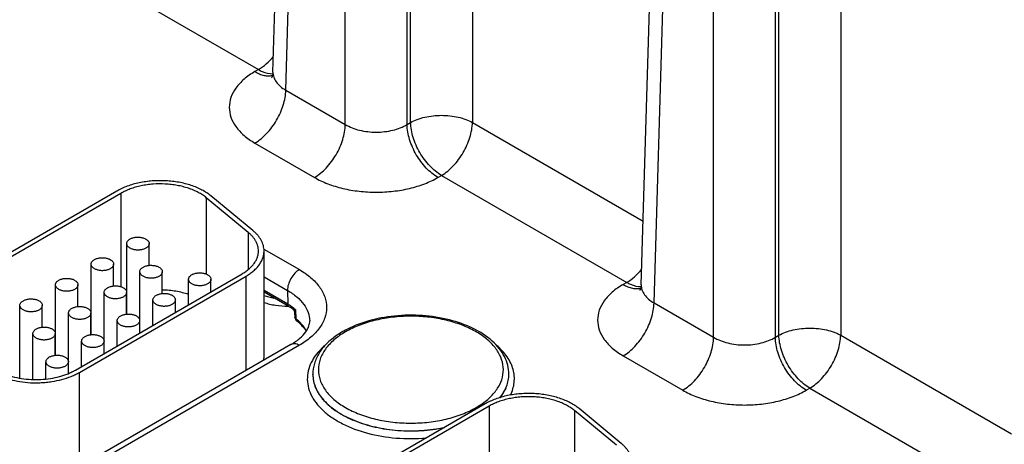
# Model space of a CAD drawing. Header units: inches. Extents: x 0 to 34, y 0 to 22.
# Tile 43 of 56: x 24.1 to 25.8, y 16.2 to 17. Entities that reach past the tile are written whole.
import ezdxf

# ---------------------------------------------------------------- set-up
doc = ezdxf.new("R2010")
doc.units = ezdxf.units.IN
doc.header["$LTSCALE"] = 1.87
doc.header["$MEASUREMENT"] = 0
doc.layers.get('0').update_dxf_attribs({"linetype": 'CONTINUOUS'})
doc.layers.add('02___PRT_ALL_AXES', color=7, linetype='CONTINUOUS')

msp = doc.modelspace()

# ---------------------------------------------------------------- linework, layer by layer
at = {"color": 7, "linetype": 'CONTINUOUS'}
for p, q in [((24.5151, 16.876), (24.551, 18.0635)), ((24.538, 16.8438), (24.5739, 18.0305)), ((24.6443, 16.7825), (24.6443, 17.9899)), ((24.7546, 16.7825), (24.7546, 17.9899)), ((24.7609, 16.7862), (24.7609, 17.9935)), ((25.1727, 16.4963), (25.2086, 17.6838)), ((25.1956, 16.4641), (25.2315, 17.6508)), ((25.3019, 16.4028), (25.3019, 17.6102)), ((25.4122, 16.4028), (25.4122, 17.6102)), ((25.4185, 16.4065), (25.4185, 17.6138)), ((24.8712, 17.5278), (24.8712, 16.7862)), ((25.5288, 17.1481), (25.5288, 16.4065)), ((24.1585, 17.0714), (24.4892, 16.8805)), ((24.4892, 16.8805), (24.4828, 16.8768)), ((24.5151, 16.876), (24.5151, 16.876)), ((24.538, 16.8438), (24.6443, 16.7825)), ((24.7546, 16.7825), (24.7609, 16.7862)), ((24.8712, 16.7862), (25.1762, 16.6101)), ((24.4828, 16.7494), (24.5891, 16.6881)), ((24.8097, 16.6881), (24.8161, 16.6917)), ((24.8161, 16.6917), (25.1468, 16.5008)), ((24.2363, 16.6637), (23.9067, 16.4734)), ((24.2433, 16.6596), (23.9138, 16.4693)), ((24.2433, 16.6596), (24.2433, 16.4931)), ((24.396, 16.6519), (24.396, 16.5155)), ((24.4711, 16.5899), (24.396, 16.6519)), ((24.4793, 16.5932), (24.4041, 16.6552)), ((24.4711, 16.5899), (24.4711, 16.5239)), ((24.2541, 16.4442), (24.2541, 16.57)), ((24.2941, 16.5311), (24.2941, 16.57)), ((24.4987, 16.5603), (24.5623, 16.5236)), ((24.4992, 16.3674), (24.4992, 16.5568)), ((24.1904, 16.4074), (24.1904, 16.5332)), ((24.2304, 16.4944), (24.2304, 16.5332)), ((24.1625, 16.3443), (24.4599, 16.516)), ((24.1696, 16.3402), (24.467, 16.5119)), ((24.2774, 16.4106), (24.2774, 16.5197)), ((24.3174, 16.4809), (24.3174, 16.5197)), ((24.467, 16.3436), (24.467, 16.5119)), ((24.4992, 16.5107), (24.541, 16.4865)), ((24.1268, 16.3707), (24.1268, 16.4965)), ((24.1668, 16.4576), (24.1668, 16.4965)), ((24.3644, 16.4608), (24.3644, 16.5063)), ((24.4044, 16.4839), (24.4044, 16.5063)), ((25.1468, 16.5008), (25.1404, 16.4971)), ((25.1727, 16.4963), (25.1727, 16.4963)), ((24.2138, 16.3739), (24.2138, 16.483)), ((24.2538, 16.4441), (24.2538, 16.483)), ((24.5414, 16.4617), (24.4992, 16.4861)), ((24.5433, 16.4577), (24.4992, 16.4832)), ((24.541, 16.4865), (24.5414, 16.4617)), ((24.0632, 16.3301), (24.0632, 16.4597)), ((24.1032, 16.4209), (24.1032, 16.4597)), ((24.3008, 16.4241), (24.3008, 16.4695)), ((24.3408, 16.4472), (24.3408, 16.4695)), ((25.1956, 16.4641), (25.3019, 16.4028)), ((24.1501, 16.3384), (24.1501, 16.4463)), ((24.1901, 16.4074), (24.1901, 16.4463)), ((24.1904, 16.4396), (24.1901, 16.4394)), ((24.5512, 16.4554), (24.5511, 16.4555)), ((24.5538, 16.4465), (24.554, 16.4389)), ((24.5553, 16.4523), (24.5557, 16.436)), ((24.2371, 16.3873), (24.2371, 16.4328)), ((24.2771, 16.4104), (24.2771, 16.4328)), ((24.0865, 16.3276), (24.0865, 16.4095)), ((24.1265, 16.3707), (24.1265, 16.4095)), ((25.4122, 16.4028), (25.4185, 16.4065)), ((25.5288, 16.4065), (25.8338, 16.2304)), ((24.1268, 16.4029), (24.1265, 16.4027)), ((24.5473, 16.39), (24.1675, 16.1707)), ((24.1735, 16.3506), (24.1735, 16.396)), ((24.5623, 16.3885), (24.1825, 16.1692)), ((24.2135, 16.3737), (24.2135, 16.396)), ((24.0629, 16.3301), (24.0629, 16.3728)), ((25.1404, 16.3697), (25.2467, 16.3084)), ((24.0632, 16.3661), (24.0629, 16.366)), ((24.1098, 16.3283), (24.1098, 16.3593)), ((24.1498, 16.3383), (24.1498, 16.3593)), ((24.1696, 16.1719), (24.1696, 16.3402)), ((24.9363, 16.3367), (24.9363, 16.337)), ((25.4673, 16.3084), (25.4737, 16.312)), ((25.4737, 16.312), (25.8044, 16.1211)), ((24.8939, 16.284), (24.5644, 16.0937)), ((24.9009, 16.2799), (24.5714, 16.0896)), ((24.9009, 16.2799), (24.9009, 16.1134)), ((25.0536, 16.2722), (25.0536, 16.1358)), ((25.1287, 16.2102), (25.0536, 16.2722)), ((25.1369, 16.2135), (25.0618, 16.2755))]:
    msp.add_line(p, q, dxfattribs=at)
for points in [[(24.5151, 16.876), (24.5149, 16.8732), (24.5143, 16.8702), (24.5135, 16.8679), (24.5128, 16.8664), (24.5125, 16.866)], [(25.1727, 16.4963), (25.1725, 16.4935), (25.1719, 16.4905), (25.1711, 16.4882), (25.1704, 16.4867), (25.1701, 16.4863)], [(24.5498, 16.4536), (24.5506, 16.4531), (24.5516, 16.4521), (24.5525, 16.4509), (24.5532, 16.4495), (24.5536, 16.448), (24.5538, 16.4465)]]:
    msp.add_lwpolyline(points, dxfattribs=at)
for centre, radius, start, end in [((24.4789, 16.3534), 0.1251, 58.3108, 60.0055), ((24.4837, 16.3543), 0.1193, 56.3523, 60.0523), ((24.4848, 16.3628), 0.114, 54.4376, 58.3598), ((24.491, 16.3714), 0.1033, 51.5496, 54.3869), ((24.5631, 16.4392), 0.00907, 213.8083, 231.3671), ((24.4956, 16.3606), 0.0965, 49.1265, 51.4312), ((24.7115, 16.2867), 0.1452, 124.5414, 124.7453), ((24.7181, 16.2768), 0.1571, 119.9787, 124.4684), ((24.724, 16.2667), 0.1688, 118.615, 119.9969), ((24.4621, 16.3674), 0.037, 351.0867, 359.9704)]:
    msp.add_arc(centre, radius, start, end, dxfattribs=at)
for points, knots in [([(24.4892, 16.8805), (24.4941, 16.8833), (24.5038, 16.8905), (24.5121, 16.8992), (24.516, 16.904)], [0, 0, 0, 0, 0.477753, 1, 1, 1, 1]), ([(24.4892, 16.8805), (24.4914, 16.8792), (24.4993, 16.8751), (24.5084, 16.8728), (24.5149, 16.873)], [0, 0, 0, 0, 0.277408, 1, 1, 1, 1]), ([(24.4828, 16.8768), (24.476, 16.8728), (24.4636, 16.8643), (24.4487, 16.8487), (24.4393, 16.8314), (24.4361, 16.8131), (24.4393, 16.7948), (24.4487, 16.7775), (24.4636, 16.7619), (24.476, 16.7534), (24.4828, 16.7494)], [0, 0, 0, 0, 0.144896, 0.274522, 0.391113, 0.5, 0.608887, 0.725478, 0.855104, 1, 1, 1, 1]), ([(24.4828, 16.8768), (24.4855, 16.8752), (24.4908, 16.8726), (24.499, 16.87), (24.5069, 16.869), (24.5119, 16.8695), (24.5143, 16.87)], [0, 0, 0, 0, 0.282359, 0.541743, 0.779598, 1, 1, 1, 1]), ([(24.5151, 16.876), (24.515, 16.873), (24.516, 16.8667), (24.5206, 16.8579), (24.5282, 16.85), (24.5345, 16.8458), (24.538, 16.8438)], [0, 0, 0, 0, 0.218941, 0.451591, 0.710119, 1, 1, 1, 1]), ([(24.4828, 16.7494), (24.4906, 16.7539), (24.5052, 16.7662), (24.5224, 16.7895), (24.5343, 16.816), (24.5378, 16.8348), (24.538, 16.8438)], [0, 0, 0, 0, 0.236707, 0.498914, 0.761711, 1, 1, 1, 1]), ([(24.7609, 16.7862), (24.7647, 16.7883), (24.773, 16.792), (24.7913, 16.7973), (24.8161, 16.7999), (24.8409, 16.7973), (24.8592, 16.792), (24.8674, 16.7883), (24.8712, 16.7862)], [0, 0, 0, 0, 0.113812, 0.237022, 0.5, 0.762978, 0.886188, 1, 1, 1, 1]), ([(24.5891, 16.6881), (24.5969, 16.6925), (24.6115, 16.7048), (24.6287, 16.7281), (24.6406, 16.7546), (24.6441, 16.7735), (24.6443, 16.7825)], [0, 0, 0, 0, 0.236707, 0.498914, 0.761711, 1, 1, 1, 1]), ([(24.6443, 16.7825), (24.6521, 16.7778), (24.6702, 16.771), (24.6994, 16.7677), (24.7286, 16.771), (24.7468, 16.7778), (24.7546, 16.7825)], [0, 0, 0, 0, 0.23771, 0.5, 0.76229, 1, 1, 1, 1]), ([(24.8097, 16.6881), (24.802, 16.6925), (24.7873, 16.7048), (24.7701, 16.7281), (24.7582, 16.7546), (24.7547, 16.7735), (24.7546, 16.7825)], [0, 0, 0, 0, 0.236707, 0.498914, 0.761711, 1, 1, 1, 1]), ([(24.8161, 16.6917), (24.8083, 16.6962), (24.7937, 16.7085), (24.7765, 16.7318), (24.7646, 16.7583), (24.7611, 16.7772), (24.7609, 16.7862)], [0, 0, 0, 0, 0.236707, 0.498914, 0.761711, 1, 1, 1, 1]), ([(24.8161, 16.6917), (24.8238, 16.6962), (24.8385, 16.7085), (24.8557, 16.7318), (24.8675, 16.7583), (24.8711, 16.7772), (24.8712, 16.7862)], [0, 0, 0, 0, 0.236707, 0.498914, 0.761711, 1, 1, 1, 1]), ([(24.5891, 16.6881), (24.5967, 16.6837), (24.6132, 16.676), (24.6401, 16.6678), (24.6692, 16.6628), (24.6994, 16.6611), (24.7296, 16.6628), (24.7588, 16.6678), (24.7856, 16.676), (24.8021, 16.6837), (24.8097, 16.6881)], [0, 0, 0, 0, 0.114155, 0.237326, 0.366975, 0.5, 0.633025, 0.762674, 0.885845, 1, 1, 1, 1]), ([(24.4041, 16.6552), (24.4018, 16.6571), (24.3967, 16.6609), (24.3883, 16.6658), (24.379, 16.6702), (24.369, 16.6739), (24.3583, 16.677), (24.3471, 16.6795), (24.3355, 16.6812), (24.3236, 16.6821), (24.3116, 16.6824), (24.2997, 16.6818), (24.2879, 16.6806), (24.2765, 16.6786), (24.2655, 16.6759), (24.255, 16.6725), (24.2453, 16.6685), (24.2392, 16.6653), (24.2363, 16.6637)], [0, 0, 0, 0, 0.052011, 0.107177, 0.165267, 0.226022, 0.289125, 0.354156, 0.420645, 0.488089, 0.555962, 0.623729, 0.690855, 0.756816, 0.821119, 0.883344, 0.943105, 1, 1, 1, 1]), ([(24.396, 16.6519), (24.3938, 16.6536), (24.3892, 16.657), (24.3815, 16.6615), (24.3731, 16.6655), (24.364, 16.6689), (24.3542, 16.6717), (24.3441, 16.6739), (24.3335, 16.6755), (24.3191, 16.6767), (24.3046, 16.6765), (24.2903, 16.675), (24.2799, 16.6731), (24.2699, 16.6707), (24.2604, 16.6676), (24.2515, 16.664), (24.246, 16.6611), (24.2433, 16.6596)], [0, 0, 0, 0, 0.052025, 0.107188, 0.165273, 0.226037, 0.289146, 0.354181, 0.420673, 0.488122, 0.623703, 0.690833, 0.756801, 0.821112, 0.883332, 0.943089, 1, 1, 1, 1]), ([(24.2541, 16.57), (24.2541, 16.5705), (24.2542, 16.5717), (24.2549, 16.5734), (24.256, 16.575), (24.2575, 16.5765), (24.2593, 16.5778), (24.2614, 16.579), (24.2638, 16.5799), (24.2665, 16.5807), (24.2692, 16.5812), (24.2721, 16.5815), (24.2751, 16.5815), (24.278, 16.5813), (24.2808, 16.5809), (24.2835, 16.5802), (24.286, 16.5793), (24.2875, 16.5785), (24.2882, 16.5781)], [0, 0, 0, 0, 0.042817, 0.087404, 0.135185, 0.187098, 0.243543, 0.304501, 0.3696, 0.438205, 0.509503, 0.582539, 0.656286, 0.729662, 0.801631, 0.871268, 0.937687, 1, 1, 1, 1]), ([(24.4892, 16.5568), (24.4892, 16.5583), (24.489, 16.5612), (24.4881, 16.5656), (24.4866, 16.57), (24.4846, 16.5742), (24.482, 16.5784), (24.4789, 16.5824), (24.4752, 16.5863), (24.4725, 16.5887), (24.4711, 16.5899)], [0, 0, 0, 0, 0.113231, 0.227763, 0.344813, 0.465486, 0.590727, 0.721304, 0.85767, 1, 1, 1, 1]), ([(24.4992, 16.5568), (24.4992, 16.5584), (24.499, 16.5617), (24.498, 16.5665), (24.4964, 16.5713), (24.4941, 16.576), (24.4913, 16.5806), (24.4878, 16.585), (24.4838, 16.5893), (24.4808, 16.5919), (24.4793, 16.5932)], [0, 0, 0, 0, 0.113231, 0.227748, 0.344788, 0.465468, 0.590747, 0.721372, 0.857732, 1, 1, 1, 1]), ([(24.2599, 16.5618), (24.2591, 16.5623), (24.2575, 16.5634), (24.2556, 16.5654), (24.2546, 16.5673), (24.2542, 16.5688), (24.2541, 16.5696), (24.2541, 16.57)], [0, 0, 0, 0, 0.289315, 0.54869, 0.781661, 0.891834, 1, 1, 1, 1]), ([(24.2941, 16.57), (24.2941, 16.5694), (24.2939, 16.5682), (24.2933, 16.5665), (24.2922, 16.5649), (24.2907, 16.5635), (24.2889, 16.5621), (24.2867, 16.561), (24.2843, 16.56), (24.2817, 16.5592), (24.2789, 16.5587), (24.276, 16.5584), (24.2731, 16.5584), (24.2702, 16.5586), (24.2674, 16.559), (24.2647, 16.5597), (24.2622, 16.5606), (24.2607, 16.5614), (24.2599, 16.5618)], [0, 0, 0, 0, 0.042817, 0.087404, 0.135185, 0.187098, 0.243543, 0.304501, 0.3696, 0.438205, 0.509503, 0.582539, 0.656286, 0.729662, 0.801631, 0.871268, 0.937687, 1, 1, 1, 1]), ([(24.2882, 16.5781), (24.2891, 16.5776), (24.2907, 16.5765), (24.2926, 16.5745), (24.2936, 16.5726), (24.294, 16.5711), (24.2941, 16.5703), (24.2941, 16.57)], [0, 0, 0, 0, 0.289315, 0.54869, 0.781661, 0.891834, 1, 1, 1, 1]), ([(24.1904, 16.5332), (24.1904, 16.5338), (24.1906, 16.535), (24.1913, 16.5366), (24.1924, 16.5382), (24.1938, 16.5397), (24.1957, 16.541), (24.1978, 16.5422), (24.2002, 16.5432), (24.2028, 16.5439), (24.2056, 16.5445), (24.2085, 16.5448), (24.2114, 16.5448), (24.2143, 16.5446), (24.2172, 16.5441), (24.2198, 16.5435), (24.2223, 16.5426), (24.2239, 16.5418), (24.2246, 16.5414)], [0, 0, 0, 0, 0.042817, 0.087404, 0.135185, 0.187098, 0.243543, 0.304501, 0.3696, 0.438205, 0.509503, 0.582539, 0.656286, 0.729662, 0.801631, 0.871268, 0.937687, 1, 1, 1, 1]), ([(24.4599, 16.516), (24.4621, 16.5173), (24.4664, 16.52), (24.4723, 16.5245), (24.4774, 16.5294), (24.4816, 16.5345), (24.485, 16.5399), (24.4874, 16.5454), (24.4888, 16.5511), (24.4892, 16.5549), (24.4892, 16.5568)], [0, 0, 0, 0, 0.148518, 0.289492, 0.422734, 0.548637, 0.667988, 0.781934, 0.891984, 1, 1, 1, 1]), ([(24.467, 16.5119), (24.4694, 16.5133), (24.4742, 16.5163), (24.4806, 16.5213), (24.4862, 16.5266), (24.4908, 16.5323), (24.4945, 16.5382), (24.4972, 16.5443), (24.4988, 16.5505), (24.4992, 16.5547), (24.4992, 16.5568)], [0, 0, 0, 0, 0.14846, 0.289451, 0.422742, 0.548652, 0.667987, 0.78192, 0.89198, 1, 1, 1, 1]), ([(24.1963, 16.5251), (24.1954, 16.5256), (24.1938, 16.5267), (24.1919, 16.5287), (24.1909, 16.5305), (24.1905, 16.5321), (24.1904, 16.5328), (24.1904, 16.5332)], [0, 0, 0, 0, 0.289315, 0.54869, 0.781661, 0.891834, 1, 1, 1, 1]), ([(24.2304, 16.5332), (24.2304, 16.5326), (24.2303, 16.5315), (24.2296, 16.5298), (24.2285, 16.5282), (24.2271, 16.5267), (24.2252, 16.5254), (24.2231, 16.5242), (24.2207, 16.5233), (24.2181, 16.5225), (24.2153, 16.522), (24.2124, 16.5217), (24.2095, 16.5216), (24.2066, 16.5218), (24.2037, 16.5223), (24.201, 16.523), (24.1986, 16.5239), (24.197, 16.5246), (24.1963, 16.5251)], [0, 0, 0, 0, 0.042817, 0.087404, 0.135185, 0.187098, 0.243543, 0.304501, 0.3696, 0.438205, 0.509503, 0.582539, 0.656286, 0.729662, 0.801631, 0.871268, 0.937687, 1, 1, 1, 1]), ([(24.2246, 16.5414), (24.2255, 16.5409), (24.2271, 16.5398), (24.229, 16.5378), (24.23, 16.5359), (24.2304, 16.5344), (24.2304, 16.5336), (24.2304, 16.5332)], [0, 0, 0, 0, 0.289315, 0.54869, 0.781661, 0.891834, 1, 1, 1, 1]), ([(24.2774, 16.5197), (24.2774, 16.5203), (24.2776, 16.5215), (24.2782, 16.5232), (24.2793, 16.5248), (24.2808, 16.5262), (24.2826, 16.5276), (24.2848, 16.5287), (24.2872, 16.5297), (24.2898, 16.5305), (24.2926, 16.531), (24.2955, 16.5313), (24.2984, 16.5313), (24.3013, 16.5311), (24.3041, 16.5307), (24.3068, 16.53), (24.3093, 16.5291), (24.3108, 16.5283), (24.3116, 16.5279)], [0, 0, 0, 0, 0.042817, 0.087404, 0.135185, 0.187098, 0.243543, 0.304501, 0.3696, 0.438205, 0.509503, 0.582539, 0.656286, 0.729662, 0.801631, 0.871268, 0.937687, 1, 1, 1, 1]), ([(24.3116, 16.5279), (24.3124, 16.5274), (24.314, 16.5263), (24.3159, 16.5243), (24.317, 16.5224), (24.3174, 16.5209), (24.3174, 16.5201), (24.3174, 16.5197)], [0, 0, 0, 0, 0.289315, 0.54869, 0.781661, 0.891834, 1, 1, 1, 1]), ([(24.2833, 16.5116), (24.2824, 16.5121), (24.2808, 16.5132), (24.2789, 16.5152), (24.2779, 16.5171), (24.2775, 16.5186), (24.2774, 16.5194), (24.2774, 16.5197)], [0, 0, 0, 0, 0.289315, 0.54869, 0.781661, 0.891834, 1, 1, 1, 1]), ([(24.3174, 16.5197), (24.3174, 16.5192), (24.3173, 16.518), (24.3166, 16.5163), (24.3155, 16.5147), (24.314, 16.5132), (24.3122, 16.5119), (24.3101, 16.5108), (24.3077, 16.5098), (24.305, 16.509), (24.3023, 16.5085), (24.2994, 16.5082), (24.2964, 16.5082), (24.2935, 16.5084), (24.2907, 16.5088), (24.288, 16.5095), (24.2855, 16.5104), (24.284, 16.5112), (24.2833, 16.5116)], [0, 0, 0, 0, 0.042817, 0.087404, 0.135185, 0.187098, 0.243543, 0.304501, 0.3696, 0.438205, 0.509503, 0.582539, 0.656286, 0.729662, 0.801631, 0.871268, 0.937687, 1, 1, 1, 1]), ([(24.3644, 16.5063), (24.3644, 16.5068), (24.3645, 16.508), (24.3652, 16.5097), (24.3663, 16.5113), (24.3678, 16.5128), (24.3696, 16.5141), (24.3717, 16.5153), (24.3741, 16.5162), (24.3768, 16.517), (24.3796, 16.5175), (24.3824, 16.5178), (24.3854, 16.5178), (24.3883, 16.5176), (24.3911, 16.5172), (24.3938, 16.5165), (24.3963, 16.5156), (24.3978, 16.5149), (24.3985, 16.5144)], [0, 0, 0, 0, 0.042817, 0.087404, 0.135185, 0.187098, 0.243543, 0.304501, 0.3696, 0.438205, 0.509503, 0.582539, 0.656286, 0.729662, 0.801631, 0.871268, 0.937687, 1, 1, 1, 1]), ([(24.3985, 16.5144), (24.3994, 16.5139), (24.401, 16.5128), (24.4029, 16.5108), (24.4039, 16.509), (24.4043, 16.5074), (24.4044, 16.5066), (24.4044, 16.5063)], [0, 0, 0, 0, 0.289315, 0.54869, 0.781661, 0.891834, 1, 1, 1, 1]), ([(24.5623, 16.5236), (24.5592, 16.5219), (24.5534, 16.517), (24.5468, 16.5078), (24.5422, 16.4974), (24.541, 16.49), (24.541, 16.4865)], [0, 0, 0, 0, 0.237751, 0.50112, 0.763878, 1, 1, 1, 1]), ([(24.5623, 16.5236), (24.5695, 16.5195), (24.5827, 16.5104), (24.5984, 16.4938), (24.6084, 16.4755), (24.6119, 16.4561), (24.6084, 16.4366), (24.5984, 16.4183), (24.5827, 16.4018), (24.5695, 16.3927), (24.5623, 16.3885)], [0, 0, 0, 0, 0.144896, 0.274521, 0.391111, 0.5, 0.608889, 0.725479, 0.855104, 1, 1, 1, 1]), ([(25.1468, 16.5008), (25.1518, 16.5036), (25.1614, 16.5108), (25.1697, 16.5195), (25.1736, 16.5243)], [0, 0, 0, 0, 0.477753, 1, 1, 1, 1]), ([(24.1268, 16.4965), (24.1268, 16.497), (24.127, 16.4982), (24.1276, 16.4999), (24.1287, 16.5015), (24.1302, 16.503), (24.132, 16.5043), (24.1341, 16.5055), (24.1366, 16.5064), (24.1392, 16.5072), (24.142, 16.5077), (24.1449, 16.508), (24.1478, 16.508), (24.1507, 16.5078), (24.1535, 16.5074), (24.1562, 16.5067), (24.1587, 16.5058), (24.1602, 16.5051), (24.1609, 16.5046)], [0, 0, 0, 0, 0.042817, 0.087404, 0.135185, 0.187098, 0.243543, 0.304501, 0.3696, 0.438205, 0.509503, 0.582539, 0.656286, 0.729662, 0.801631, 0.871268, 0.937687, 1, 1, 1, 1]), ([(24.1327, 16.4883), (24.1318, 16.4888), (24.1302, 16.4899), (24.1283, 16.4919), (24.1273, 16.4938), (24.1269, 16.4953), (24.1268, 16.4961), (24.1268, 16.4965)], [0, 0, 0, 0, 0.289315, 0.54869, 0.781661, 0.891834, 1, 1, 1, 1]), ([(24.1668, 16.4965), (24.1668, 16.4959), (24.1667, 16.4947), (24.166, 16.4931), (24.1649, 16.4915), (24.1634, 16.49), (24.1616, 16.4886), (24.1595, 16.4875), (24.1571, 16.4865), (24.1544, 16.4858), (24.1516, 16.4852), (24.1488, 16.4849), (24.1458, 16.4849), (24.1429, 16.4851), (24.1401, 16.4856), (24.1374, 16.4862), (24.1349, 16.4871), (24.1334, 16.4879), (24.1327, 16.4883)], [0, 0, 0, 0, 0.042817, 0.087404, 0.135185, 0.187098, 0.243543, 0.304501, 0.3696, 0.438205, 0.509503, 0.582539, 0.656286, 0.729662, 0.801631, 0.871268, 0.937687, 1, 1, 1, 1]), ([(24.1609, 16.5046), (24.1618, 16.5041), (24.1634, 16.503), (24.1653, 16.501), (24.1663, 16.4992), (24.1667, 16.4976), (24.1668, 16.4969), (24.1668, 16.4965)], [0, 0, 0, 0, 0.289315, 0.54869, 0.781661, 0.891834, 1, 1, 1, 1]), ([(24.2138, 16.483), (24.2138, 16.4836), (24.2139, 16.4847), (24.2146, 16.4864), (24.2157, 16.488), (24.2172, 16.4895), (24.219, 16.4908), (24.2211, 16.492), (24.2235, 16.493), (24.2262, 16.4937), (24.2289, 16.4942), (24.2318, 16.4945), (24.2348, 16.4946), (24.2377, 16.4944), (24.2405, 16.4939), (24.2432, 16.4932), (24.2457, 16.4923), (24.2472, 16.4916), (24.2479, 16.4912)], [0, 0, 0, 0, 0.042817, 0.087404, 0.135185, 0.187098, 0.243543, 0.304501, 0.3696, 0.438205, 0.509503, 0.582539, 0.656286, 0.729662, 0.801631, 0.871268, 0.937687, 1, 1, 1, 1]), ([(24.2479, 16.4912), (24.2488, 16.4907), (24.2504, 16.4896), (24.2523, 16.4876), (24.2533, 16.4857), (24.2537, 16.4841), (24.2538, 16.4834), (24.2538, 16.483)], [0, 0, 0, 0, 0.289315, 0.54869, 0.781661, 0.891834, 1, 1, 1, 1]), ([(24.3703, 16.4981), (24.3694, 16.4986), (24.3678, 16.4997), (24.3659, 16.5017), (24.3649, 16.5036), (24.3645, 16.5051), (24.3644, 16.5059), (24.3644, 16.5063)], [0, 0, 0, 0, 0.289315, 0.54869, 0.781661, 0.891834, 1, 1, 1, 1]), ([(24.4044, 16.5063), (24.4044, 16.5057), (24.4042, 16.5045), (24.4036, 16.5028), (24.4025, 16.5013), (24.401, 16.4998), (24.3992, 16.4984), (24.3971, 16.4973), (24.3946, 16.4963), (24.392, 16.4956), (24.3892, 16.495), (24.3863, 16.4947), (24.3834, 16.4947), (24.3805, 16.4949), (24.3777, 16.4953), (24.375, 16.496), (24.3725, 16.4969), (24.371, 16.4977), (24.3703, 16.4981)], [0, 0, 0, 0, 0.042817, 0.087404, 0.135185, 0.187098, 0.243543, 0.304501, 0.3696, 0.438205, 0.509503, 0.582539, 0.656286, 0.729662, 0.801631, 0.871268, 0.937687, 1, 1, 1, 1]), ([(25.1404, 16.4971), (25.1336, 16.4931), (25.1212, 16.4846), (25.1063, 16.469), (25.0969, 16.4517), (25.0937, 16.4334), (25.0969, 16.4151), (25.1063, 16.3978), (25.1212, 16.3822), (25.1336, 16.3737), (25.1404, 16.3697)], [0, 0, 0, 0, 0.144896, 0.274522, 0.391113, 0.5, 0.608887, 0.725478, 0.855104, 1, 1, 1, 1]), ([(25.1404, 16.4971), (25.1431, 16.4955), (25.1485, 16.4929), (25.1566, 16.4903), (25.1645, 16.4893), (25.1695, 16.4898), (25.1719, 16.4903)], [0, 0, 0, 0, 0.282359, 0.541743, 0.779598, 1, 1, 1, 1]), ([(25.1468, 16.5008), (25.149, 16.4995), (25.1569, 16.4954), (25.166, 16.4931), (25.1725, 16.4933)], [0, 0, 0, 0, 0.277408, 1, 1, 1, 1]), ([(25.1727, 16.4963), (25.1726, 16.4933), (25.1736, 16.487), (25.1782, 16.4782), (25.1858, 16.4703), (25.1921, 16.4661), (25.1956, 16.4641)], [0, 0, 0, 0, 0.218941, 0.451591, 0.710119, 1, 1, 1, 1]), ([(24.2196, 16.4748), (24.2188, 16.4753), (24.2172, 16.4764), (24.2153, 16.4784), (24.2142, 16.4803), (24.2138, 16.4819), (24.2138, 16.4826), (24.2138, 16.483)], [0, 0, 0, 0, 0.289315, 0.54869, 0.781661, 0.891834, 1, 1, 1, 1]), ([(24.2538, 16.483), (24.2538, 16.4824), (24.2536, 16.4813), (24.253, 16.4796), (24.2519, 16.478), (24.2504, 16.4765), (24.2486, 16.4752), (24.2464, 16.474), (24.244, 16.473), (24.2414, 16.4723), (24.2386, 16.4718), (24.2357, 16.4715), (24.2328, 16.4714), (24.2299, 16.4716), (24.2271, 16.4721), (24.2244, 16.4728), (24.2219, 16.4737), (24.2204, 16.4744), (24.2196, 16.4748)], [0, 0, 0, 0, 0.042817, 0.087404, 0.135185, 0.187098, 0.243543, 0.304501, 0.3696, 0.438205, 0.509503, 0.582539, 0.656286, 0.729662, 0.801631, 0.871268, 0.937687, 1, 1, 1, 1]), ([(24.3008, 16.4695), (24.3008, 16.4701), (24.3009, 16.4713), (24.3016, 16.4729), (24.3027, 16.4745), (24.3041, 16.476), (24.306, 16.4774), (24.3081, 16.4785), (24.3105, 16.4795), (24.3131, 16.4802), (24.3159, 16.4808), (24.3188, 16.4811), (24.3217, 16.4811), (24.3246, 16.4809), (24.3275, 16.4804), (24.3302, 16.4798), (24.3326, 16.4789), (24.3342, 16.4781), (24.3349, 16.4777)], [0, 0, 0, 0, 0.042817, 0.087404, 0.135185, 0.187098, 0.243543, 0.304501, 0.3696, 0.438205, 0.509503, 0.582539, 0.656286, 0.729662, 0.801631, 0.871268, 0.937687, 1, 1, 1, 1]), ([(24.3644, 16.4792), (24.3608, 16.4804), (24.3533, 16.4826), (24.3417, 16.485), (24.3297, 16.4865), (24.3215, 16.487), (24.3174, 16.487)], [0, 0, 0, 0, 0.240181, 0.488481, 0.742587, 1, 1, 1, 1]), ([(24.3349, 16.4777), (24.3358, 16.4772), (24.3374, 16.4761), (24.3393, 16.4741), (24.3403, 16.4722), (24.3407, 16.4707), (24.3408, 16.4699), (24.3408, 16.4695)], [0, 0, 0, 0, 0.289315, 0.54869, 0.781661, 0.891834, 1, 1, 1, 1]), ([(24.499, 16.4772), (24.5019, 16.4763), (24.5078, 16.4746), (24.5138, 16.4733), (24.5169, 16.4727)], [0, 0, 0, 0, 0.492393, 1, 1, 1, 1]), ([(24.541, 16.4865), (24.5469, 16.4831), (24.5575, 16.4758), (24.5703, 16.4625), (24.5785, 16.4478), (24.5806, 16.4372), (24.5807, 16.4321)], [0, 0, 0, 0, 0.289378, 0.548729, 0.782244, 1, 1, 1, 1]), ([(24.0632, 16.4597), (24.0632, 16.4603), (24.0633, 16.4615), (24.064, 16.4631), (24.0651, 16.4647), (24.0665, 16.4662), (24.0684, 16.4676), (24.0705, 16.4687), (24.0729, 16.4697), (24.0755, 16.4704), (24.0783, 16.471), (24.0812, 16.4713), (24.0841, 16.4713), (24.0871, 16.4711), (24.0899, 16.4706), (24.0926, 16.47), (24.0951, 16.4691), (24.0966, 16.4683), (24.0973, 16.4679)], [0, 0, 0, 0, 0.042817, 0.087404, 0.135185, 0.187098, 0.243543, 0.304501, 0.3696, 0.438205, 0.509503, 0.582539, 0.656286, 0.729662, 0.801631, 0.871268, 0.937687, 1, 1, 1, 1]), ([(24.069, 16.4516), (24.0681, 16.4521), (24.0666, 16.4532), (24.0647, 16.4552), (24.0636, 16.457), (24.0632, 16.4586), (24.0632, 16.4593), (24.0632, 16.4597)], [0, 0, 0, 0, 0.289315, 0.54869, 0.781661, 0.891834, 1, 1, 1, 1]), ([(24.1032, 16.4597), (24.1032, 16.4592), (24.103, 16.458), (24.1023, 16.4563), (24.1013, 16.4547), (24.0998, 16.4532), (24.098, 16.4519), (24.0958, 16.4507), (24.0934, 16.4498), (24.0908, 16.449), (24.088, 16.4485), (24.0851, 16.4482), (24.0822, 16.4482), (24.0793, 16.4484), (24.0765, 16.4488), (24.0738, 16.4495), (24.0713, 16.4504), (24.0697, 16.4511), (24.069, 16.4516)], [0, 0, 0, 0, 0.042817, 0.087404, 0.135185, 0.187098, 0.243543, 0.304501, 0.3696, 0.438205, 0.509503, 0.582539, 0.656286, 0.729662, 0.801631, 0.871268, 0.937687, 1, 1, 1, 1]), ([(24.0973, 16.4679), (24.0982, 16.4674), (24.0998, 16.4663), (24.1017, 16.4643), (24.1027, 16.4624), (24.1031, 16.4609), (24.1032, 16.4601), (24.1032, 16.4597)], [0, 0, 0, 0, 0.289315, 0.54869, 0.781661, 0.891834, 1, 1, 1, 1]), ([(24.1501, 16.4463), (24.1501, 16.4468), (24.1503, 16.448), (24.151, 16.4497), (24.152, 16.4513), (24.1535, 16.4528), (24.1553, 16.4541), (24.1575, 16.4552), (24.1599, 16.4562), (24.1625, 16.457), (24.1653, 16.4575), (24.1682, 16.4578), (24.1711, 16.4578), (24.174, 16.4576), (24.1769, 16.4572), (24.1795, 16.4565), (24.182, 16.4556), (24.1836, 16.4548), (24.1843, 16.4544)], [0, 0, 0, 0, 0.042817, 0.087404, 0.135185, 0.187098, 0.243543, 0.304501, 0.3696, 0.438205, 0.509503, 0.582539, 0.656286, 0.729662, 0.801631, 0.871268, 0.937687, 1, 1, 1, 1]), ([(24.3066, 16.4614), (24.3057, 16.4619), (24.3041, 16.463), (24.3022, 16.465), (24.3012, 16.4668), (24.3008, 16.4684), (24.3008, 16.4691), (24.3008, 16.4695)], [0, 0, 0, 0, 0.289315, 0.54869, 0.781661, 0.891834, 1, 1, 1, 1]), ([(24.3408, 16.4695), (24.3408, 16.469), (24.3406, 16.4678), (24.3399, 16.4661), (24.3388, 16.4645), (24.3374, 16.463), (24.3356, 16.4617), (24.3334, 16.4605), (24.331, 16.4596), (24.3284, 16.4588), (24.3256, 16.4583), (24.3227, 16.458), (24.3198, 16.458), (24.3169, 16.4582), (24.314, 16.4586), (24.3114, 16.4593), (24.3089, 16.4602), (24.3073, 16.4609), (24.3066, 16.4614)], [0, 0, 0, 0, 0.042817, 0.087404, 0.135185, 0.187098, 0.243543, 0.304501, 0.3696, 0.438205, 0.509503, 0.582539, 0.656286, 0.729662, 0.801631, 0.871268, 0.937687, 1, 1, 1, 1]), ([(24.499, 16.465), (24.5023, 16.4639), (24.5092, 16.4619), (24.5235, 16.4591), (24.5345, 16.4583), (24.542, 16.4582)], [0, 0, 0, 0, 0.240242, 0.488761, 1, 1, 1, 1]), ([(24.5433, 16.4577), (24.5427, 16.458), (24.5417, 16.4593), (24.5414, 16.4609), (24.5414, 16.4617)], [0, 0, 0, 0, 0.450727, 1, 1, 1, 1]), ([(25.1404, 16.3697), (25.1482, 16.3742), (25.1628, 16.3865), (25.18, 16.4098), (25.1919, 16.4363), (25.1954, 16.4552), (25.1956, 16.4641)], [0, 0, 0, 0, 0.236707, 0.498914, 0.761711, 1, 1, 1, 1]), ([(24.156, 16.4381), (24.1551, 16.4386), (24.1535, 16.4397), (24.1516, 16.4417), (24.1506, 16.4436), (24.1502, 16.4451), (24.1501, 16.4459), (24.1501, 16.4463)], [0, 0, 0, 0, 0.289315, 0.54869, 0.781661, 0.891834, 1, 1, 1, 1]), ([(24.1901, 16.4463), (24.1901, 16.4457), (24.19, 16.4445), (24.1893, 16.4428), (24.1882, 16.4412), (24.1868, 16.4398), (24.1849, 16.4384), (24.1828, 16.4373), (24.1804, 16.4363), (24.1778, 16.4355), (24.175, 16.435), (24.1721, 16.4347), (24.1692, 16.4347), (24.1663, 16.4349), (24.1634, 16.4353), (24.1607, 16.436), (24.1583, 16.4369), (24.1567, 16.4377), (24.156, 16.4381)], [0, 0, 0, 0, 0.042817, 0.087404, 0.135185, 0.187098, 0.243543, 0.304501, 0.3696, 0.438205, 0.509503, 0.582539, 0.656286, 0.729662, 0.801631, 0.871268, 0.937687, 1, 1, 1, 1]), ([(24.1843, 16.4544), (24.1852, 16.4539), (24.1868, 16.4528), (24.1887, 16.4508), (24.1897, 16.4489), (24.1901, 16.4474), (24.1901, 16.4466), (24.1901, 16.4463)], [0, 0, 0, 0, 0.289315, 0.54869, 0.781661, 0.891834, 1, 1, 1, 1]), ([(24.2371, 16.4328), (24.2371, 16.4334), (24.2373, 16.4345), (24.2379, 16.4362), (24.239, 16.4378), (24.2405, 16.4393), (24.2423, 16.4406), (24.2445, 16.4418), (24.2469, 16.4427), (24.2495, 16.4435), (24.2523, 16.444), (24.2552, 16.4443), (24.2581, 16.4444), (24.261, 16.4442), (24.2638, 16.4437), (24.2665, 16.443), (24.269, 16.4421), (24.2705, 16.4414), (24.2713, 16.4409)], [0, 0, 0, 0, 0.042817, 0.087404, 0.135185, 0.187098, 0.243543, 0.304501, 0.3696, 0.438205, 0.509503, 0.582539, 0.656286, 0.729662, 0.801631, 0.871268, 0.937687, 1, 1, 1, 1]), ([(24.2713, 16.4409), (24.2721, 16.4404), (24.2737, 16.4393), (24.2756, 16.4373), (24.2767, 16.4355), (24.277, 16.4339), (24.2771, 16.4332), (24.2771, 16.4328)], [0, 0, 0, 0, 0.289315, 0.54869, 0.781661, 0.891834, 1, 1, 1, 1]), ([(24.5553, 16.4523), (24.5542, 16.4524), (24.5527, 16.4526), (24.5509, 16.4531), (24.5501, 16.4534), (24.5498, 16.4536)], [0, 0, 0, 0, 0.568321, 0.80542, 1, 1, 1, 1]), ([(24.5553, 16.4523), (24.5548, 16.4513), (24.5541, 16.4494), (24.5538, 16.4474), (24.5538, 16.4465)], [0, 0, 0, 0, 0.547157, 1, 1, 1, 1]), ([(24.5557, 16.436), (24.5552, 16.4364), (24.5544, 16.4372), (24.554, 16.4384), (24.554, 16.4389)], [0, 0, 0, 0, 0.535759, 1, 1, 1, 1]), ([(24.9363, 16.337), (24.9363, 16.3423), (24.9349, 16.3532), (24.9289, 16.3689), (24.9193, 16.3835), (24.9017, 16.4018), (24.872, 16.4206), (24.8294, 16.4355), (24.7816, 16.4429), (24.7324, 16.4421), (24.6853, 16.4334), (24.6562, 16.422), (24.6431, 16.4149)], [0, 0, 0, 0, 0.046494, 0.094153, 0.144058, 0.197072, 0.313948, 0.445237, 0.586551, 0.731005, 0.871014, 1, 1, 1, 1]), ([(24.8919, 16.2867), (24.8979, 16.2911), (24.9086, 16.3007), (24.9205, 16.3176), (24.9267, 16.3358), (24.9267, 16.3544), (24.9204, 16.3726), (24.9085, 16.3895), (24.8915, 16.4046), (24.87, 16.4175), (24.8449, 16.4279), (24.8169, 16.4354), (24.7869, 16.4398), (24.7561, 16.4409), (24.7254, 16.4387), (24.696, 16.4332), (24.6689, 16.4247), (24.6522, 16.4169), (24.6445, 16.4124)], [0, 0, 0, 0, 0.056317, 0.106926, 0.153377, 0.198292, 0.24477, 0.295427, 0.3518, 0.414331, 0.482593, 0.555541, 0.631716, 0.709406, 0.786787, 0.862058, 0.933576, 1, 1, 1, 1]), ([(24.0865, 16.4095), (24.0865, 16.4101), (24.0867, 16.4112), (24.0873, 16.4129), (24.0884, 16.4145), (24.0899, 16.416), (24.0917, 16.4173), (24.0938, 16.4185), (24.0962, 16.4195), (24.0989, 16.4202), (24.1017, 16.4208), (24.1045, 16.421), (24.1075, 16.4211), (24.1104, 16.4209), (24.1132, 16.4204), (24.1159, 16.4197), (24.1184, 16.4188), (24.1199, 16.4181), (24.1206, 16.4177)], [0, 0, 0, 0, 0.042817, 0.087404, 0.135185, 0.187098, 0.243543, 0.304501, 0.3696, 0.438205, 0.509503, 0.582539, 0.656286, 0.729662, 0.801631, 0.871268, 0.937687, 1, 1, 1, 1]), ([(24.243, 16.4246), (24.2421, 16.4251), (24.2405, 16.4262), (24.2386, 16.4282), (24.2376, 16.4301), (24.2372, 16.4316), (24.2371, 16.4324), (24.2371, 16.4328)], [0, 0, 0, 0, 0.289315, 0.54869, 0.781661, 0.891834, 1, 1, 1, 1]), ([(24.2771, 16.4328), (24.2771, 16.4322), (24.277, 16.431), (24.2763, 16.4294), (24.2752, 16.4278), (24.2737, 16.4263), (24.2719, 16.4249), (24.2698, 16.4238), (24.2674, 16.4228), (24.2647, 16.4221), (24.262, 16.4215), (24.2591, 16.4212), (24.2561, 16.4212), (24.2532, 16.4214), (24.2504, 16.4219), (24.2477, 16.4225), (24.2452, 16.4234), (24.2437, 16.4242), (24.243, 16.4246)], [0, 0, 0, 0, 0.042817, 0.087404, 0.135185, 0.187098, 0.243543, 0.304501, 0.3696, 0.438205, 0.509503, 0.582539, 0.656286, 0.729662, 0.801631, 0.871268, 0.937687, 1, 1, 1, 1]), ([(24.5473, 16.39), (24.5529, 16.3932), (24.5627, 16.3999), (24.5736, 16.4113), (24.5796, 16.4221), (24.5808, 16.4291), (24.5807, 16.4321)], [0, 0, 0, 0, 0.349527, 0.628382, 0.837068, 1, 1, 1, 1]), ([(24.5574, 16.4321), (24.5569, 16.4325), (24.556, 16.4338), (24.5557, 16.4352), (24.5557, 16.436)], [0, 0, 0, 0, 0.471477, 1, 1, 1, 1]), ([(24.5745, 16.4135), (24.5735, 16.4151), (24.5686, 16.4221), (24.5625, 16.4281), (24.5574, 16.4321)], [0, 0, 0, 0, 0.230709, 1, 1, 1, 1]), ([(24.5749, 16.4142), (24.574, 16.4159), (24.5694, 16.4231), (24.5636, 16.4293), (24.5587, 16.4335)], [0, 0, 0, 0, 0.236324, 1, 1, 1, 1]), ([(24.0924, 16.4013), (24.0915, 16.4019), (24.0899, 16.4029), (24.088, 16.4049), (24.087, 16.4068), (24.0866, 16.4084), (24.0865, 16.4091), (24.0865, 16.4095)], [0, 0, 0, 0, 0.289315, 0.54869, 0.781661, 0.891834, 1, 1, 1, 1]), ([(24.1265, 16.4095), (24.1265, 16.4089), (24.1264, 16.4078), (24.1257, 16.4061), (24.1246, 16.4045), (24.1231, 16.403), (24.1213, 16.4017), (24.1192, 16.4005), (24.1168, 16.3995), (24.1141, 16.3988), (24.1113, 16.3983), (24.1085, 16.398), (24.1055, 16.3979), (24.1026, 16.3981), (24.0998, 16.3986), (24.0971, 16.3993), (24.0946, 16.4002), (24.0931, 16.4009), (24.0924, 16.4013)], [0, 0, 0, 0, 0.042817, 0.087404, 0.135185, 0.187098, 0.243543, 0.304501, 0.3696, 0.438205, 0.509503, 0.582539, 0.656286, 0.729662, 0.801631, 0.871268, 0.937687, 1, 1, 1, 1]), ([(24.1206, 16.4177), (24.1215, 16.4172), (24.1231, 16.4161), (24.125, 16.4141), (24.126, 16.4122), (24.1264, 16.4107), (24.1265, 16.4099), (24.1265, 16.4095)], [0, 0, 0, 0, 0.289315, 0.54869, 0.781661, 0.891834, 1, 1, 1, 1]), ([(24.1735, 16.396), (24.1735, 16.3966), (24.1736, 16.3978), (24.1743, 16.3995), (24.1754, 16.4011), (24.1769, 16.4025), (24.1787, 16.4039), (24.1808, 16.405), (24.1832, 16.406), (24.1858, 16.4068), (24.1886, 16.4073), (24.1915, 16.4076), (24.1945, 16.4076), (24.1974, 16.4074), (24.2002, 16.407), (24.2029, 16.4063), (24.2054, 16.4054), (24.2069, 16.4046), (24.2076, 16.4042)], [0, 0, 0, 0, 0.042817, 0.087404, 0.135185, 0.187098, 0.243543, 0.304501, 0.3696, 0.438205, 0.509503, 0.582539, 0.656286, 0.729662, 0.801631, 0.871268, 0.937687, 1, 1, 1, 1]), ([(24.2076, 16.4042), (24.2085, 16.4037), (24.2101, 16.4026), (24.212, 16.4006), (24.213, 16.3987), (24.2134, 16.3972), (24.2135, 16.3964), (24.2135, 16.396)], [0, 0, 0, 0, 0.289315, 0.54869, 0.781661, 0.891834, 1, 1, 1, 1]), ([(24.6287, 16.4061), (24.6224, 16.4017), (24.6108, 16.3922), (24.597, 16.3753), (24.5883, 16.3567), (24.5863, 16.3434), (24.5863, 16.337)], [0, 0, 0, 0, 0.275597, 0.530374, 0.769382, 1, 1, 1, 1]), ([(24.6445, 16.4124), (24.6372, 16.4083), (24.6241, 16.3992), (24.6084, 16.3827), (24.5984, 16.3644), (24.595, 16.345), (24.5984, 16.3256), (24.6084, 16.3073), (24.6241, 16.2908), (24.6449, 16.2765), (24.67, 16.2648), (24.6984, 16.2562), (24.7293, 16.2508), (24.7613, 16.2491), (24.7933, 16.2508), (24.8241, 16.2562), (24.8526, 16.2648), (24.8701, 16.273), (24.8781, 16.2776)], [0, 0, 0, 0, 0.060379, 0.114394, 0.162978, 0.208353, 0.253727, 0.302311, 0.356326, 0.416706, 0.483292, 0.555137, 0.630761, 0.708353, 0.785945, 0.861569, 0.933414, 1, 1, 1, 1]), ([(25.4185, 16.4065), (25.4223, 16.4086), (25.4306, 16.4123), (25.4489, 16.4176), (25.4688, 16.4197), (25.4888, 16.4186), (25.5033, 16.4162), (25.5147, 16.4129), (25.5231, 16.4094), (25.527, 16.4075), (25.5288, 16.4065)], [0, 0, 0, 0, 0.113755, 0.236904, 0.499751, 0.633133, 0.763014, 0.886159, 0.944401, 1, 1, 1, 1]), ([(25.4737, 16.312), (25.466, 16.3165), (25.4513, 16.3288), (25.4341, 16.3521), (25.4222, 16.3786), (25.4187, 16.3975), (25.4185, 16.4065)], [0, 0, 0, 0, 0.236707, 0.498914, 0.761711, 1, 1, 1, 1]), ([(25.4737, 16.312), (25.4814, 16.3165), (25.4961, 16.3288), (25.5133, 16.3521), (25.5251, 16.3786), (25.5287, 16.3975), (25.5288, 16.4065)], [0, 0, 0, 0, 0.236707, 0.498914, 0.761711, 1, 1, 1, 1]), ([(24.1793, 16.3879), (24.1785, 16.3884), (24.1769, 16.3895), (24.175, 16.3915), (24.1739, 16.3934), (24.1735, 16.3949), (24.1735, 16.3957), (24.1735, 16.396)], [0, 0, 0, 0, 0.289315, 0.54869, 0.781661, 0.891834, 1, 1, 1, 1]), ([(24.2135, 16.396), (24.2135, 16.3955), (24.2133, 16.3943), (24.2127, 16.3926), (24.2116, 16.391), (24.2101, 16.3895), (24.2083, 16.3882), (24.2061, 16.387), (24.2037, 16.3861), (24.2011, 16.3853), (24.1983, 16.3848), (24.1954, 16.3845), (24.1925, 16.3845), (24.1896, 16.3847), (24.1868, 16.3851), (24.1841, 16.3858), (24.1816, 16.3867), (24.1801, 16.3875), (24.1793, 16.3879)], [0, 0, 0, 0, 0.042817, 0.087404, 0.135185, 0.187098, 0.243543, 0.304501, 0.3696, 0.438205, 0.509503, 0.582539, 0.656286, 0.729662, 0.801631, 0.871268, 0.937687, 1, 1, 1, 1]), ([(24.5623, 16.3885), (24.5609, 16.3892), (24.5583, 16.3905), (24.5543, 16.3915), (24.5505, 16.3914), (24.5482, 16.3905), (24.5473, 16.39)], [0, 0, 0, 0, 0.289813, 0.549055, 0.782233, 1, 1, 1, 1]), ([(24.6091, 16.3893), (24.6042, 16.3852), (24.5954, 16.3767), (24.5851, 16.3622), (24.5785, 16.347), (24.5758, 16.3312), (24.5772, 16.3154), (24.5826, 16.2999), (24.5918, 16.2852), (24.6045, 16.2715), (24.6204, 16.259), (24.6464, 16.2439), (24.6848, 16.2299), (24.7355, 16.2215), (24.7708, 16.2216), (24.7886, 16.2231)], [0, 0, 0, 0, 0.057509, 0.110475, 0.159817, 0.206998, 0.25387, 0.302348, 0.354043, 0.410052, 0.47092, 0.536713, 0.68131, 0.838465, 1, 1, 1, 1]), ([(24.939, 16.2994), (24.9408, 16.303), (24.9438, 16.3105), (24.9462, 16.3222), (24.9463, 16.334), (24.9441, 16.3457), (24.9398, 16.3572), (24.9309, 16.3724), (24.9215, 16.3824), (24.9144, 16.3884)], [0, 0, 0, 0, 0.121821, 0.239571, 0.355818, 0.473296, 0.594602, 0.721928, 1, 1, 1, 1]), ([(25.2467, 16.3084), (25.2545, 16.3128), (25.2691, 16.3251), (25.2863, 16.3484), (25.2982, 16.3749), (25.3017, 16.3938), (25.3019, 16.4028)], [0, 0, 0, 0, 0.236707, 0.498914, 0.761711, 1, 1, 1, 1]), ([(25.3019, 16.4028), (25.3097, 16.3981), (25.3278, 16.3913), (25.357, 16.388), (25.3862, 16.3913), (25.4044, 16.3981), (25.4122, 16.4028)], [0, 0, 0, 0, 0.23771, 0.5, 0.76229, 1, 1, 1, 1]), ([(25.4673, 16.3084), (25.4596, 16.3128), (25.4449, 16.3251), (25.4277, 16.3484), (25.4158, 16.3749), (25.4123, 16.3938), (25.4122, 16.4028)], [0, 0, 0, 0, 0.236707, 0.498914, 0.761711, 1, 1, 1, 1]), ([(24.1098, 16.3593), (24.1098, 16.3599), (24.11, 16.361), (24.1107, 16.3627), (24.1117, 16.3643), (24.1132, 16.3658), (24.115, 16.3671), (24.1172, 16.3683), (24.1196, 16.3693), (24.1222, 16.37), (24.125, 16.3705), (24.1279, 16.3708), (24.1308, 16.3709), (24.1337, 16.3707), (24.1366, 16.3702), (24.1392, 16.3695), (24.1417, 16.3686), (24.1433, 16.3679), (24.144, 16.3675)], [0, 0, 0, 0, 0.042817, 0.087404, 0.135185, 0.187098, 0.243543, 0.304501, 0.3696, 0.438205, 0.509503, 0.582539, 0.656286, 0.729662, 0.801631, 0.871268, 0.937687, 1, 1, 1, 1]), ([(24.1157, 16.3511), (24.1148, 16.3516), (24.1132, 16.3527), (24.1113, 16.3547), (24.1103, 16.3566), (24.1099, 16.3581), (24.1098, 16.3589), (24.1098, 16.3593)], [0, 0, 0, 0, 0.289315, 0.54869, 0.781661, 0.891834, 1, 1, 1, 1]), ([(24.1498, 16.3593), (24.1498, 16.3587), (24.1497, 16.3576), (24.149, 16.3559), (24.1479, 16.3543), (24.1465, 16.3528), (24.1446, 16.3515), (24.1425, 16.3503), (24.1401, 16.3493), (24.1375, 16.3486), (24.1347, 16.348), (24.1318, 16.3478), (24.1289, 16.3477), (24.1259, 16.3479), (24.1231, 16.3484), (24.1204, 16.3491), (24.118, 16.35), (24.1164, 16.3507), (24.1157, 16.3511)], [0, 0, 0, 0, 0.042817, 0.087404, 0.135185, 0.187098, 0.243543, 0.304501, 0.3696, 0.438205, 0.509503, 0.582539, 0.656286, 0.729662, 0.801631, 0.871268, 0.937687, 1, 1, 1, 1]), ([(24.144, 16.3675), (24.1449, 16.367), (24.1464, 16.3659), (24.1484, 16.3639), (24.1494, 16.362), (24.1498, 16.3604), (24.1498, 16.3597), (24.1498, 16.3593)], [0, 0, 0, 0, 0.289315, 0.54869, 0.781661, 0.891834, 1, 1, 1, 1]), ([(24.0287, 16.3331), (24.0314, 16.332), (24.0369, 16.33), (24.0484, 16.3266), (24.0635, 16.3234), (24.0791, 16.3218), (24.0918, 16.3215), (24.1014, 16.3218), (24.1109, 16.3225), (24.1233, 16.3241), (24.1381, 16.3271), (24.1522, 16.3318), (24.1625, 16.3363), (24.1673, 16.3389), (24.1696, 16.3402)], [0, 0, 0, 0, 0.059285, 0.120479, 0.24722, 0.377815, 0.443811, 0.509809, 0.575472, 0.64047, 0.76715, 0.887642, 0.944971, 1, 1, 1, 1]), ([(24.0345, 16.3378), (24.0369, 16.3368), (24.0419, 16.335), (24.0523, 16.3319), (24.0661, 16.329), (24.0832, 16.3273), (24.1005, 16.3273), (24.1176, 16.329), (24.1313, 16.3319), (24.1418, 16.335), (24.1491, 16.3377), (24.1561, 16.3408), (24.1604, 16.3431), (24.1625, 16.3443)], [0, 0, 0, 0, 0.059309, 0.120502, 0.247218, 0.377829, 0.509782, 0.640402, 0.767098, 0.828259, 0.887621, 0.94495, 1, 1, 1, 1]), ([(24.5863, 16.337), (24.5863, 16.3329), (24.5872, 16.3247), (24.5924, 16.3081), (24.6029, 16.2928), (24.617, 16.2794), (24.6348, 16.2663), (24.6618, 16.2527), (24.6986, 16.2416), (24.7389, 16.2358), (24.7805, 16.2356), (24.8081, 16.2393), (24.8215, 16.2421)], [0, 0, 0, 0, 0.043332, 0.087874, 0.184194, 0.237594, 0.294761, 0.419988, 0.557832, 0.704059, 0.853345, 1, 1, 1, 1]), ([(24.5863, 16.3367), (24.5863, 16.3327), (24.5872, 16.3244), (24.5924, 16.308), (24.6028, 16.2926), (24.6168, 16.2793), (24.6346, 16.2661), (24.6615, 16.2526), (24.6982, 16.2415), (24.7384, 16.2356), (24.7798, 16.2353), (24.8073, 16.2389), (24.8207, 16.2417)], [0, 0, 0, 0, 0.043347, 0.087898, 0.184209, 0.237588, 0.294726, 0.419879, 0.557658, 0.70386, 0.853196, 1, 1, 1, 1]), ([(24.9203, 16.2948), (24.9252, 16.301), (24.9313, 16.3111), (24.9355, 16.3258), (24.9363, 16.3331), (24.9363, 16.3367)], [0, 0, 0, 0, 0.51902, 0.76222, 1, 1, 1, 1]), ([(24.9206, 16.2949), (24.9255, 16.3011), (24.9315, 16.3112), (24.9356, 16.3258), (24.9363, 16.3331), (24.9363, 16.3367)], [0, 0, 0, 0, 0.518737, 0.762005, 1, 1, 1, 1]), ([(25.0618, 16.2755), (25.0594, 16.2774), (25.0543, 16.2812), (25.0459, 16.2861), (25.0366, 16.2905), (25.0266, 16.2942), (25.0159, 16.2973), (25.0047, 16.2998), (24.9931, 16.3015), (24.9812, 16.3024), (24.9693, 16.3027), (24.9573, 16.3021), (24.9456, 16.3009), (24.9341, 16.2989), (24.9231, 16.2962), (24.9126, 16.2928), (24.9029, 16.2888), (24.8968, 16.2856), (24.8939, 16.284)], [0, 0, 0, 0, 0.052011, 0.107177, 0.165267, 0.226022, 0.289125, 0.354156, 0.420645, 0.488089, 0.555962, 0.623729, 0.690855, 0.756816, 0.821119, 0.883344, 0.943105, 1, 1, 1, 1]), ([(25.2467, 16.3084), (25.2543, 16.304), (25.2708, 16.2963), (25.2977, 16.2881), (25.3268, 16.2831), (25.357, 16.2814), (25.3873, 16.2831), (25.4164, 16.2881), (25.4432, 16.2963), (25.4598, 16.304), (25.4673, 16.3084)], [0, 0, 0, 0, 0.114155, 0.237326, 0.366975, 0.5, 0.633025, 0.762674, 0.885845, 1, 1, 1, 1]), ([(24.8781, 16.2776), (24.8793, 16.2783), (24.884, 16.2811), (24.8886, 16.2842), (24.8919, 16.2867)], [0, 0, 0, 0, 0.256274, 1, 1, 1, 1]), ([(25.0536, 16.2722), (25.0514, 16.2739), (25.0468, 16.2773), (25.0391, 16.2818), (25.0307, 16.2858), (25.0216, 16.2892), (25.0119, 16.292), (25.0017, 16.2942), (24.9911, 16.2958), (24.9767, 16.297), (24.9622, 16.2968), (24.9479, 16.2953), (24.9375, 16.2934), (24.9275, 16.291), (24.918, 16.2879), (24.9091, 16.2843), (24.9036, 16.2814), (24.9009, 16.2799)], [0, 0, 0, 0, 0.052025, 0.107188, 0.165273, 0.226037, 0.289146, 0.354181, 0.420673, 0.488122, 0.623703, 0.690833, 0.756801, 0.821112, 0.883332, 0.943089, 1, 1, 1, 1]), ([(25.1568, 16.1771), (25.1568, 16.1787), (25.1566, 16.182), (25.1556, 16.1868), (25.154, 16.1916), (25.1517, 16.1963), (25.1489, 16.2009), (25.1454, 16.2053), (25.1414, 16.2096), (25.1385, 16.2122), (25.1369, 16.2135)], [0, 0, 0, 0, 0.113231, 0.227748, 0.344788, 0.465468, 0.590747, 0.721372, 0.857732, 1, 1, 1, 1])]:
    msp.add_open_spline(points, degree=3, knots=knots, dxfattribs=at)
msp.add_open_spline([(24.554, 16.4389), (24.5541, 16.4373), (24.5546, 16.4355), (24.5555, 16.4342)], degree=3, dxfattribs=at)
at = {"layer": '02___PRT_ALL_AXES', "color": 7, "linetype": 'CONTINUOUS'}
for p, q in [((24.5863, 16.3367), (24.5863, 16.337)), ((24.9363, 16.3367), (24.9363, 16.337))]:
    msp.add_line(p, q, dxfattribs=at)

doc.saveas('drawing.dxf')
